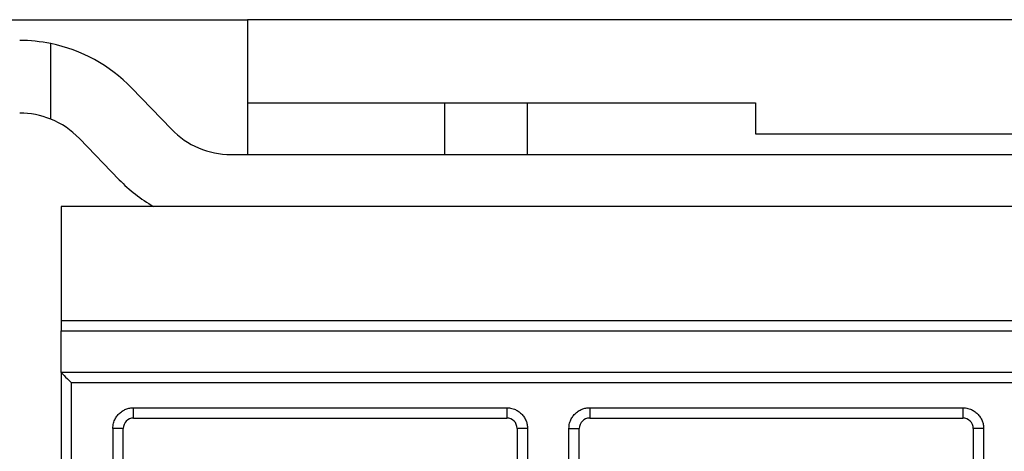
# Model space of a CAD drawing. Header units: inches. Extents: x 0 to 22, y 0 to 17.
# Tile 13 of 33: x 3.541 to 4.476, y 11.653 to 12.062. Entities that reach past the tile are written whole.
import ezdxf

# ---------------------------------------------------------------- set-up
doc = ezdxf.new("R2010")
doc.units = ezdxf.units.IN
doc.header["$LTSCALE"] = 2
doc.header["$MEASUREMENT"] = 0

msp = doc.modelspace()

# ---------------------------------------------------------------- linework, layer by layer
for p, q in [((2.23199, 12.06236), (3.75758, 12.06236)), ((3.75758, 12.06236), (3.75758, 11.98362)), ((5.19459, 12.06236), (3.75758, 12.06236)), ((3.57057, 11.96807), (3.57057, 12.03971)), ((3.64735, 11.99759), (3.68515, 11.95845)), ((3.75758, 11.98362), (4.23987, 11.98362)), ((3.75758, 11.98362), (3.75758, 11.93441)), ((3.94459, 11.98362), (3.94459, 11.93441)), ((4.02333, 11.93441), (4.02333, 11.98362)), ((4.23987, 11.98362), (4.23987, 11.95409)), ((3.59779, 11.94973), (3.63559, 11.91059)), ((4.23987, 11.95409), (4.71231, 11.95409)), ((3.74179, 11.93441), (5.21038, 11.93441)), ((3.58042, 11.88519), (3.58042, 11.77693)), ((5.37176, 11.88519), (3.58042, 11.88519)), ((3.58042, 11.77693), (5.37176, 11.77693)), ((3.58042, 11.77693), (3.58042, 11.76708)), ((3.58042, 11.76708), (5.37176, 11.76708)), ((3.58042, 11.72771), (3.58042, 11.76708)), ((3.58042, 11.72771), (3.58042, 10.92063)), ((5.37176, 11.72771), (3.58042, 11.72771)), ((3.59026, 10.92063), (3.59026, 11.71787)), ((5.36191, 11.71787), (3.59026, 11.71787)), ((3.64931, 11.69425), (4.00365, 11.69425)), ((3.64931, 11.68441), (3.64931, 11.69425)), ((4.00365, 11.69425), (4.00365, 11.68441)), ((4.08239, 11.69425), (4.43672, 11.69425)), ((4.08239, 11.69425), (4.08239, 11.68441)), ((4.43672, 11.69425), (4.43672, 11.68441)), ((3.64931, 11.68441), (4.00365, 11.68441)), ((4.08239, 11.68441), (4.43672, 11.68441)), ((3.62963, 11.67456), (3.62963, 10.92063)), ((3.63947, 11.67456), (3.62963, 11.67456)), ((3.63947, 10.92063), (3.63947, 11.67456)), ((4.01349, 11.67456), (4.01349, 10.92063)), ((4.02333, 11.67456), (4.01349, 11.67456)), ((4.02333, 11.67456), (4.02333, 10.92063)), ((4.0627, 10.92063), (4.0627, 11.67456)), ((4.0627, 11.67456), (4.07254, 11.67456)), ((4.07254, 10.92063), (4.07254, 11.67456)), ((4.44656, 11.67456), (4.44656, 10.92063)), ((4.4564, 11.67456), (4.44656, 11.67456)), ((4.4564, 11.67456), (4.4564, 10.92063))]:
    msp.add_line(p, q)
at = {"flags": 128}
msp.add_lwpolyline([(3.58042, 11.72771), (3.58061, 11.72752), (3.58117, 11.72696), (3.58208, 11.72606), (3.5833, 11.72483), (3.58479, 11.72334), (3.58649, 11.72164), (3.58834, 11.71979), (3.59026, 11.71787)], dxfattribs=at)
for centre, radius, start, end in [((3.54115, 11.89504), 0.14764, 78.5032, 90), ((3.54115, 11.89504), 0.14764, 44, 78.5032), ((3.54115, 11.89504), 0.07874, 68.05525, 90), ((3.54115, 11.89504), 0.07874, 44, 68.05525), ((3.74179, 12.01315), 0.07874, 224, 270), ((3.74179, 12.01315), 0.14764, 224, 240.07357), ((3.64931, 11.67456), 0.00984, 90, 180), ((4.00365, 11.67456), 0.00984, 0, 90), ((4.08239, 11.67456), 0.00984, 90, 180), ((4.43672, 11.67456), 0.00984, 0, 90)]:
    msp.add_arc(centre, radius, start, end)
for points, knots in [([(3.62963, 11.67456), (3.62966, 11.67539), (3.62972, 11.67703), (3.6302, 11.67947), (3.63112, 11.68231), (3.63274, 11.68545), (3.6353, 11.68857), (3.63842, 11.69114), (3.64192, 11.69293), (3.6456, 11.69405), (3.64808, 11.69418), (3.64931, 11.69425)], [0, 0, 0, 0, 0.080115, 0.159741, 0.240152, 0.369781, 0.500092, 0.629721, 0.760033, 0.87985, 1, 1, 1, 1]), ([(4.00365, 11.69425), (4.00447, 11.69422), (4.00612, 11.69416), (4.00855, 11.69368), (4.01139, 11.69276), (4.01453, 11.69114), (4.01765, 11.68858), (4.02022, 11.68545), (4.02201, 11.68196), (4.02313, 11.67828), (4.02326, 11.6758), (4.02333, 11.67456)], [0, 0, 0, 0, 0.080115, 0.159741, 0.240152, 0.369781, 0.500092, 0.629721, 0.760033, 0.87985, 1, 1, 1, 1]), ([(4.0627, 11.67456), (4.06273, 11.67539), (4.06279, 11.67703), (4.06327, 11.67947), (4.06419, 11.68231), (4.06581, 11.68545), (4.06837, 11.68857), (4.07149, 11.69114), (4.07499, 11.69293), (4.07867, 11.69405), (4.08115, 11.69418), (4.08239, 11.69425)], [0, 0, 0, 0, 0.0801151, 0.1597406, 0.2401519, 0.3697806, 0.5000923, 0.6297213, 0.7600334, 0.8798503, 1, 1, 1, 1]), ([(4.43672, 11.69425), (4.43754, 11.69422), (4.43919, 11.69416), (4.44162, 11.69368), (4.44446, 11.69276), (4.4476, 11.69114), (4.45072, 11.68858), (4.45329, 11.68545), (4.45508, 11.68196), (4.4562, 11.67828), (4.45634, 11.6758), (4.4564, 11.67456)], [0, 0, 0, 0, 0.080115, 0.159741, 0.240152, 0.369781, 0.500092, 0.629721, 0.760033, 0.87985, 1, 1, 1, 1])]:
    msp.add_open_spline(points, degree=3, knots=knots)

doc.saveas('drawing.dxf')
